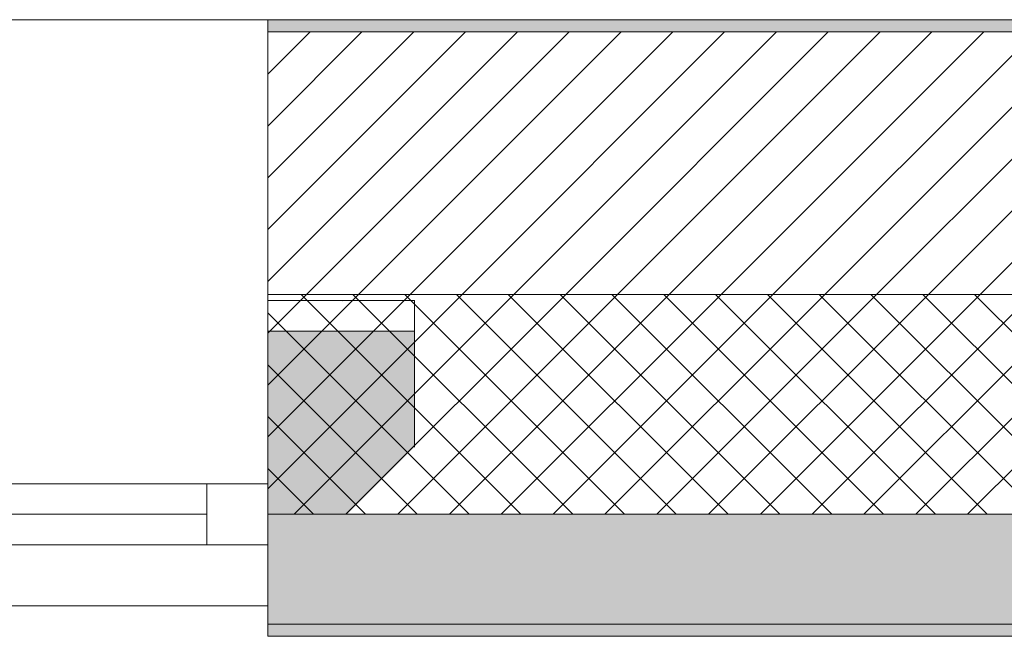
# Model space of a CAD drawing. Header units: millimetres. Extents: x -40968 to 13979, y -19284 to 4746.
# Tile 83 of 173: x -17140 to -16333, y -1699 to -1194. Entities that reach past the tile are written whole.
import ezdxf

# ---------------------------------------------------------------- set-up
doc = ezdxf.new("R2010")
doc.units = ezdxf.units.MM
doc.header["$MEASUREMENT"] = 0
doc.layers.add('12_FAÇ_Façana', color=7, linetype='Continuous')
doc.layers.add('Ventanas Archicad', color=7, linetype='Continuous')
for name, color, linetype, lineweight, true_color in [('12_FAÇ_Façana_Pluma_Nº__102', 7, 'Continuous', 5, 0xcccccc), ('12_FAÇ_Façana_Pluma_Nº__174', 7, 'Continuous', 13, 0xe4ad2c), ('12_FAÇ_Façana_Pluma_Nº__176', 7, 'Continuous', 15, 0x93a0c6), ('12_FAÇ_Façana_Pluma_Nº__43', 7, 'Continuous', 5, 0xa4a4a6), ('Ventanas Archicad_Pluma_Nº__23', 7, 'Continuous', 5, 0xa4a4a6), ('Ventanas Archicad_Pluma_Nº__3', 7, 'Continuous', 5, 0xa4a4a4), ('Ventanas Archicad_Pluma_Nº__43', 7, 'Continuous', 5, 0xa4a4a6)]:
    doc.layers.add(name, color=color, linetype=linetype, lineweight=lineweight, true_color=true_color)
for name, color, linetype, lineweight in [('12_FAÇ_Façana_Pluma_Nº__2', 8, 'Continuous', 5), ('12_FAÇ_Façana_Pluma_Nº__7', 7, 'Continuous', 5), ('Ventanas Archicad_Pluma_Nº__7', 7, 'Continuous', 5)]:
    doc.layers.add(name, color=color, linetype=linetype, lineweight=lineweight)

# ---------------------------------------------------------------- blocks, each defined once
blk = doc.blocks.new('Muro_12_1', base_point=(-16936.43, -1193.98))
at = {"layer": '12_FAÇ_Façana_Pluma_Nº__102', "linetype": 'Continuous', "lineweight": 0, "true_color": 0xe5e5e5}
for points in [[(-16936.43, -1688.98), (-14135.93, -1688.98), (-14135.93, -1598.98), (-16936.43, -1598.98)], [(-16936.43, -1698.98), (-14135.93, -1698.98), (-14135.93, -1688.98), (-16936.43, -1688.98)]]:
    blk.add_hatch(color=254, dxfattribs=at).paths.add_polyline_path(points)
at = {"layer": '12_FAÇ_Façana_Pluma_Nº__174', "linetype": 'Continuous', "lineweight": 13, "true_color": 0xe4ad2c}
h = blk.add_hatch(dxfattribs=at)
h.set_pattern_fill('SATE_Aislamiento_0001', color=42, style=0, pattern_type=2)
h.set_pattern_definition([(45, (0, 0), (-21.213203, 21.213203), []), (135, (0, 0), (21.213203, 21.213203), [])])
h.paths.add_polyline_path([(-16936.43, -1598.98), (-14135.93, -1598.98), (-14135.93, -1418.98), (-16936.43, -1418.98)])
at = {"layer": '12_FAÇ_Façana_Pluma_Nº__176', "linetype": 'Continuous', "lineweight": 0, "true_color": 0x495063}
blk.add_hatch(color=251, dxfattribs=at).paths.add_polyline_path([(-14135.93, -1193.98), (-16936.43, -1193.98), (-16936.43, -1203.98), (-14135.93, -1203.98)])
at = {"layer": '12_FAÇ_Façana_Pluma_Nº__2', "linetype": 'Continuous', "lineweight": 5}
h = blk.add_hatch(dxfattribs=at)
h.set_pattern_fill('Ceramic_0001', color=8, style=0, pattern_type=2)
h.set_pattern_definition([(45, (0, 0), (-21.213203, 21.213203), [])])
h.paths.add_polyline_path([(-16936.43, -1418.98), (-14135.93, -1418.98), (-14135.93, -1203.98), (-16936.43, -1203.98)])
at = {"layer": '12_FAÇ_Façana_Pluma_Nº__7', "color": 7, "linetype": 'Continuous', "lineweight": 5}
for p, q in [((-14135.93, -1203.98), (-16936.43, -1203.98)), ((-16936.43, -1418.98), (-14135.93, -1418.98)), ((-16936.43, -1598.98), (-14135.93, -1598.98)), ((-16936.43, -1688.98), (-14135.93, -1688.98))]:
    blk.add_line(p, q, dxfattribs=at)
at = {"layer": '12_FAÇ_Façana_Pluma_Nº__7', "color": 7, "linetype": 'Continuous', "lineweight": 5, "flags": 128}
for points in [[(-14135.93, -1193.98), (-16936.43, -1193.98)], [(-16936.43, -1418.98), (-16936.43, -1423.98)], [(-16936.43, -1543.98), (-16936.43, -1598.98)], [(-16936.43, -1663.98), (-16936.43, -1698.98)], [(-16936.43, -1698.98), (-14135.93, -1698.98)]]:
    blk.add_lwpolyline(points, dxfattribs=at)
blk = doc.blocks.new('Ventana Vertical Multi-Faja 27_5')
at = {"layer": 'Ventanas Archicad_Pluma_Nº__23', "color": 253, "linetype": 'Continuous', "lineweight": 5, "true_color": 0xa4a4a6}
for p, q in [((-600, 0), (-550, 0)), ((-550, 0), (-550, -50)), ((-550, -50), (-600, -50))]:
    blk.add_line(p, q, dxfattribs=at)
at = {"layer": 'Ventanas Archicad_Pluma_Nº__3', "color": 253, "linetype": 'Continuous', "lineweight": 5, "true_color": 0xa4a4a4}
for p, q in [((-600, 50), (600, 50)), ((-550, 0), (550, 0)), ((-550, -25), (550, -25)), ((550, -50), (-550, -50)), ((-600, -430), (600, -430))]:
    blk.add_line(p, q, dxfattribs=at)
at = {"layer": 'Ventanas Archicad_Pluma_Nº__43', "color": 253, "linetype": 'Continuous', "lineweight": 5, "true_color": 0xa4a4a6}
blk.add_line((-600, -200), (-600, -175), dxfattribs=at)
at = {"layer": 'Ventanas Archicad_Pluma_Nº__7', "color": 7, "linetype": 'Continuous', "lineweight": 5}
for p, q in [((-600, 50), (-600, 40)), ((-600, 40), (-600, 0)), ((-600, 40), (-600, 0)), ((-600, 0), (-600, -50)), ((-600, 0), (-600, -50)), ((-600, 0), (-600, -50)), ((-600, 0), (-600, -50)), ((-600, -50), (-600, -80)), ((-600, -50), (-600, -80)), ((-600, -80), (-600, -175)), ((-600, -80), (-600, -175)), ((-600, -200), (-600, -420)), ((-600, -420), (-600, -430))]:
    blk.add_line(p, q, dxfattribs=at)
blk = doc.blocks.new('Muro_15_1', base_point=(-18136.43, -1193.98))
at = {"layer": '12_FAÇ_Façana', "linetype": 'Continuous', "lineweight": 0, "true_color": 0x000000}
h = blk.add_hatch(dxfattribs=at)
h.set_pattern_fill('Yeso_0001', color=18, style=0, pattern_type=2)
h.set_pattern_definition([(0, (0, 0), (0, 75), [0, -75])])
h.paths.add_polyline_path([(-16936.43, -1423.98), (-16936.43, -1448.98), (-16816.43, -1448.98), (-16816.43, -1423.98)])
at = {"layer": '12_FAÇ_Façana_Pluma_Nº__102', "linetype": 'Continuous', "lineweight": 0, "true_color": 0xe5e5e5}
blk.add_hatch(color=254, dxfattribs=at).paths.add_polyline_path([(-16816.43, -1543.98), (-16816.43, -1448.98), (-16936.43, -1448.98), (-16936.43, -1663.98)])
at = {"layer": '12_FAÇ_Façana_Pluma_Nº__43', "color": 253, "linetype": 'Continuous', "lineweight": 5, "true_color": 0xa4a4a6}
for p, q in [((-16936.43, -1423.98), (-16936.43, -1448.98)), ((-16816.43, -1423.98), (-16936.43, -1423.98)), ((-16816.43, -1448.98), (-16816.43, -1423.98)), ((-16936.43, -1448.98), (-16816.43, -1448.98))]:
    blk.add_line(p, q, dxfattribs=at)
at = {"layer": '12_FAÇ_Façana_Pluma_Nº__7', "color": 7, "linetype": 'Continuous', "lineweight": 5}
for p, q in [((-16936.43, -1203.98), (-16936.43, -1193.98)), ((-16936.43, -1423.98), (-16936.43, -1203.98)), ((-16936.43, -1543.98), (-16936.43, -1448.98)), ((-16936.43, -1543.98), (-16936.43, -1448.98)), ((-16816.43, -1543.98), (-16816.43, -1448.98)), ((-16936.43, -1573.98), (-16936.43, -1543.98)), ((-16936.43, -1573.98), (-16936.43, -1543.98)), ((-16936.43, -1623.98), (-16936.43, -1573.98)), ((-16936.43, -1623.98), (-16936.43, -1573.98)), ((-16936.43, -1663.98), (-16936.43, -1623.98)), ((-16936.43, -1663.98), (-16936.43, -1623.98)), ((-16936.43, -1673.98), (-16936.43, -1663.98))]:
    blk.add_line(p, q, dxfattribs=at)
at = {"layer": 'Ventanas Archicad', "color": 253, "linetype": 'Continuous', "lineweight": 5, "true_color": 0xa4a4a6, "zscale": 1000, "rotation": 180}
blk.add_blockref('Ventana Vertical Multi-Faja 27_5', (-17536.43, -1623.98), dxfattribs=at)

msp = doc.modelspace()

# ---------------------------------------------------------------- block references
at = {"layer": '12_FAÇ_Façana', "color": 7, "lineweight": 20}
for name, p in [('Muro_15_1', (-18136.43, -1193.98)), ('Muro_12_1', (-16936.43, -1193.98))]:
    msp.add_blockref(name, p, dxfattribs=at)

doc.saveas('drawing.dxf')
